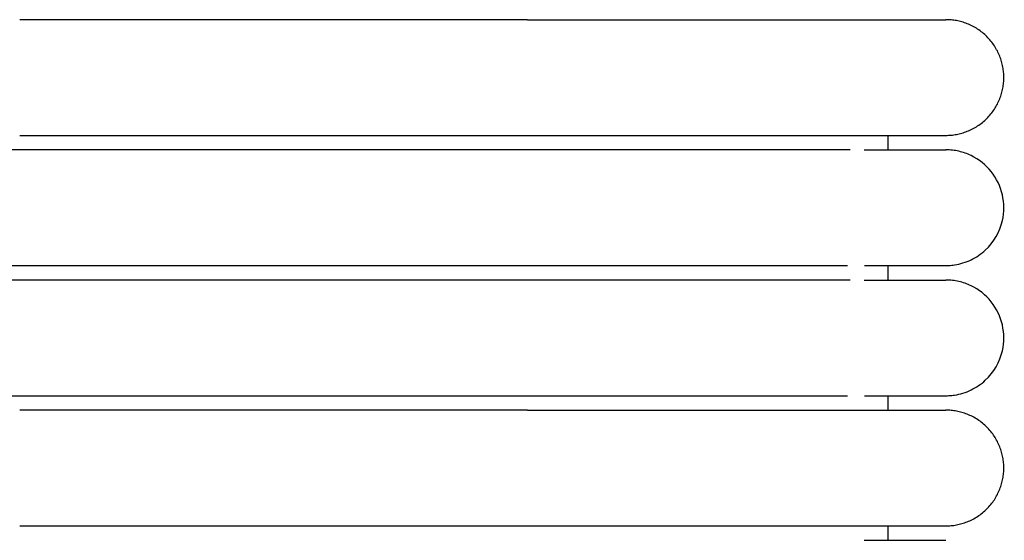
# Model space of a CAD drawing. Header units: millimetres. Extents: x -31695 to -19845, y -5614 to 7253.
# Tile 200 of 256: x -29446 to -29412, y 5027 to 5045. Entities that reach past the tile are written whole.
import ezdxf

# ---------------------------------------------------------------- set-up
doc = ezdxf.new("R2010")
doc.units = ezdxf.units.MM
doc.layers.add('2d', color=7, linetype='Continuous', true_color=0x000000)

msp = doc.modelspace()

# ---------------------------------------------------------------- linework, layer by layer
at = {"layer": '2d', "linetype": 'Continuous', "lineweight": -3}
for points in [[(-29428.526, 5044.995), (-29437.295, 5044.995), (-29446.065, 5044.995)], [(-29446.065, 5040.995), (-29437.295, 5040.995), (-29428.526, 5040.995)], [(-29416.065, 5040.495), (-29416.065, 5040.745), (-29416.065, 5040.995)], [(-29417.371, 5040.495), (-29431.718, 5040.495), (-29446.065, 5040.495)], [(-29446.065, 5036.495), (-29437.295, 5036.495), (-29428.526, 5036.495)], [(-29416.065, 5035.995), (-29416.065, 5036.245), (-29416.065, 5036.495)], [(-29417.371, 5035.995), (-29431.718, 5035.995), (-29446.065, 5035.995)], [(-29446.065, 5031.995), (-29437.295, 5031.995), (-29428.526, 5031.995)], [(-29416.065, 5031.495), (-29416.065, 5031.745), (-29416.065, 5031.995)], [(-29428.526, 5031.495), (-29437.295, 5031.495), (-29446.065, 5031.495)], [(-29446.065, 5027.495), (-29437.295, 5027.495), (-29428.526, 5027.495)], [(-29416.065, 5026.995), (-29416.065, 5027.245), (-29416.065, 5027.495)]]:
    msp.add_open_spline(points, degree=2, dxfattribs=at)
for points, weights, knots in [([(-29428.526, 5044.995), (-29423.555, 5044.995), (-29420.04, 5044.995), (-29417.69, 5044.995), (-29416.884, 5044.995)], [1, 0.853553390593, 0.853553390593, 0.853553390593, 0.919067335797], [0, 0, 0, 9.941125, 9.941125, 16.590224, 16.590224, 16.590224]), ([(-29414.065, 5040.995), (-29412.065, 5040.995), (-29412.065, 5042.995), (-29412.065, 5044.995), (-29414.065, 5044.995)], [1, 0.707106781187, 1, 0.707106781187, 1], [0, 0, 0, 1.570796, 1.570796, 3.141593, 3.141593, 3.141593]), ([(-29428.526, 5040.995), (-29423.555, 5040.995), (-29420.04, 5040.995), (-29417.69, 5040.995), (-29416.884, 5040.995)], [1, 0.853553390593, 0.853553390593, 0.853553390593, 0.919067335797], [0, 0, 0, 9.941125, 9.941125, 16.590224, 16.590224, 16.590224]), ([(-29446.065, 5040.495), (-29448.964, 5040.495), (-29451.014, 5040.495), (-29453.065, 5040.495), (-29453.065, 5040.495)], [1, 0.853553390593, 0.853553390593, 0.853553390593, 1], [0, 0, 0, 5.79899, 5.79899, 11.59798, 11.59798, 11.59798]), ([(-29453.065, 5036.495), (-29453.065, 5036.495), (-29451.014, 5036.495), (-29448.964, 5036.495), (-29446.065, 5036.495)], [1, 0.853553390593, 0.853553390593, 0.853553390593, 1], [0, 0, 0, 5.79899, 5.79899, 11.59798, 11.59798, 11.59798]), ([(-29446.065, 5035.995), (-29448.964, 5035.995), (-29451.014, 5035.995), (-29453.065, 5035.995), (-29453.065, 5035.995)], [1, 0.853553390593, 0.853553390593, 0.853553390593, 1], [0, 0, 0, 5.79899, 5.79899, 11.59798, 11.59798, 11.59798]), ([(-29453.065, 5031.995), (-29453.065, 5031.995), (-29451.014, 5031.995), (-29448.964, 5031.995), (-29446.065, 5031.995)], [1, 0.853553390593, 0.853553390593, 0.853553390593, 1], [0, 0, 0, 5.79899, 5.79899, 11.59798, 11.59798, 11.59798]), ([(-29428.526, 5031.495), (-29423.555, 5031.495), (-29420.04, 5031.495), (-29417.69, 5031.495), (-29416.884, 5031.495)], [1, 0.853553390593, 0.853553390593, 0.853553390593, 0.919067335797], [0, 0, 0, 9.941125, 9.941125, 16.590224, 16.590224, 16.590224]), ([(-29414.065, 5027.495), (-29412.065, 5027.495), (-29412.065, 5029.495), (-29412.065, 5031.495), (-29414.065, 5031.495)], [1, 0.707106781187, 1, 0.707106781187, 1], [0, 0, 0, 1.570796, 1.570796, 3.141593, 3.141593, 3.141593]), ([(-29428.526, 5027.495), (-29423.555, 5027.495), (-29420.04, 5027.495), (-29417.69, 5027.495), (-29416.884, 5027.495)], [1, 0.853553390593, 0.853553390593, 0.853553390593, 0.919067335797], [0, 0, 0, 9.941125, 9.941125, 16.590224, 16.590224, 16.590224])]:
    msp.add_rational_spline(points, weights, degree=2, knots=knots, dxfattribs=at)
for points in [[(-29416.884, 5044.995), (-29414.065, 5044.995), (-29414.065, 5044.995)], [(-29416.884, 5040.995), (-29414.065, 5040.995), (-29414.065, 5040.995)], [(-29416.884, 5031.495), (-29414.065, 5031.495), (-29414.065, 5031.495)], [(-29416.884, 5027.495), (-29414.065, 5027.495), (-29414.065, 5027.495)]]:
    msp.add_rational_spline(points, [0.919067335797, 0.951503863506, 1], degree=2, dxfattribs=at)
for points, knots in [([(-29416.884, 5040.495), (-29416.198, 5040.495), (-29415.637, 5040.495), (-29415.203, 5040.495), (-29414.833, 5040.495), (-29414.554, 5040.495), (-29414.365, 5040.495), (-29414.177, 5040.495), (-29414.079, 5040.495), (-29414.065, 5040.495)], [0, 0, 0, 0, 8.649968, 8.649968, 8.649968, 15.950267, 15.950267, 15.950267, 23.144583, 23.144583, 23.144583, 23.144583]), ([(-29414.064, 5036.495), (-29414.031, 5036.495), (-29413.998, 5036.496), (-29413.898, 5036.501), (-29413.832, 5036.508), (-29413.766, 5036.517), (-29413.569, 5036.547), (-29413.377, 5036.607), (-29413.197, 5036.693), (-29413.017, 5036.78), (-29412.85, 5036.893), (-29412.704, 5037.029), (-29412.412, 5037.3), (-29412.203, 5037.661), (-29412.114, 5038.05), (-29412.048, 5038.342), (-29412.048, 5038.649), (-29412.115, 5038.94), (-29412.182, 5039.232), (-29412.314, 5039.508), (-29412.501, 5039.742), (-29412.687, 5039.976), (-29412.928, 5040.167), (-29413.197, 5040.297), (-29413.332, 5040.362), (-29413.474, 5040.412), (-29413.62, 5040.445), (-29413.693, 5040.462), (-29413.767, 5040.474), (-29413.878, 5040.487), (-29413.915, 5040.49), (-29413.981, 5040.493), (-29414.037, 5040.494), (-29414.065, 5040.495)], [23.445556, 23.445556, 23.445556, 23.445556, 23.445656, 23.445656, 23.445854, 23.445854, 23.445854, 24.046299, 24.046299, 24.046299, 24.647109, 24.647109, 24.647109, 25.861392, 25.861392, 25.861392, 26.766948, 26.766948, 26.766948, 27.671853, 27.671853, 27.671853, 28.577117, 28.577117, 28.577117, 29.026856, 29.026856, 29.026856, 29.266294, 29.266294, 29.386006, 29.386006, 29.47573, 29.47573, 29.47573, 29.47573]), ([(-29428.526, 5036.495), (-29428.325, 5036.495), (-29428.122, 5036.495), (-29427.922, 5036.495), (-29427.72, 5036.495), (-29427.519, 5036.495), (-29427.318, 5036.495), (-29427.117, 5036.495), (-29426.916, 5036.495), (-29426.716, 5036.495), (-29426.516, 5036.495), (-29426.317, 5036.495), (-29426.118, 5036.495), (-29425.919, 5036.495), (-29425.722, 5036.495), (-29425.525, 5036.495), (-29425.329, 5036.495), (-29425.133, 5036.495), (-29424.939, 5036.495), (-29424.915, 5036.495), (-29424.891, 5036.495), (-29424.867, 5036.495), (-29424.842, 5036.495), (-29424.818, 5036.495), (-29424.794, 5036.495), (-29424.746, 5036.495), (-29424.698, 5036.495), (-29424.649, 5036.495), (-29424.553, 5036.495), (-29424.457, 5036.495), (-29424.362, 5036.495), (-29424.171, 5036.495), (-29423.982, 5036.495), (-29423.795, 5036.495), (-29423.608, 5036.495), (-29423.423, 5036.495), (-29423.24, 5036.495), (-29423.059, 5036.495), (-29422.88, 5036.495), (-29422.705, 5036.495), (-29422.53, 5036.495), (-29422.358, 5036.495), (-29422.189, 5036.495), (-29422.021, 5036.495), (-29421.855, 5036.495), (-29421.693, 5036.495), (-29421.531, 5036.495), (-29421.372, 5036.495), (-29421.218, 5036.495), (-29421.063, 5036.495), (-29420.912, 5036.495), (-29420.764, 5036.495), (-29420.616, 5036.495), (-29420.473, 5036.495), (-29420.333, 5036.495), (-29420.263, 5036.495), (-29420.194, 5036.495), (-29420.126, 5036.495), (-29420.058, 5036.495), (-29419.991, 5036.495), (-29419.925, 5036.495), (-29419.921, 5036.495), (-29419.917, 5036.495), (-29419.913, 5036.495), (-29419.909, 5036.495), (-29419.905, 5036.495), (-29419.901, 5036.495), (-29419.893, 5036.495), (-29419.886, 5036.495), (-29419.878, 5036.495), (-29419.862, 5036.495), (-29419.847, 5036.495), (-29419.832, 5036.495), (-29419.801, 5036.495), (-29419.77, 5036.495), (-29419.739, 5036.495), (-29419.709, 5036.495), (-29419.678, 5036.495), (-29419.648, 5036.495), (-29419.64, 5036.495), (-29419.633, 5036.495), (-29419.625, 5036.495), (-29419.618, 5036.495), (-29419.61, 5036.495), (-29419.603, 5036.495), (-29419.588, 5036.495), (-29419.572, 5036.495), (-29419.557, 5036.495), (-29419.527, 5036.495), (-29419.497, 5036.495), (-29419.468, 5036.495), (-29419.438, 5036.495), (-29419.408, 5036.495), (-29419.379, 5036.495), (-29419.349, 5036.495), (-29419.32, 5036.495), (-29419.291, 5036.495), (-29419.276, 5036.495), (-29419.262, 5036.495), (-29419.247, 5036.495), (-29419.233, 5036.495), (-29419.218, 5036.495), (-29419.204, 5036.495), (-29419.146, 5036.495), (-29419.089, 5036.495), (-29419.033, 5036.495), (-29418.976, 5036.495), (-29418.921, 5036.495), (-29418.866, 5036.495), (-29418.811, 5036.495), (-29418.756, 5036.495), (-29418.703, 5036.495), (-29418.676, 5036.495), (-29418.649, 5036.495), (-29418.623, 5036.495), (-29418.597, 5036.495), (-29418.57, 5036.495), (-29418.544, 5036.495), (-29418.492, 5036.495), (-29418.441, 5036.495), (-29418.39, 5036.495), (-29418.34, 5036.495), (-29418.29, 5036.495), (-29418.241, 5036.495), (-29418.229, 5036.495), (-29418.217, 5036.495), (-29418.2, 5036.495), (-29418.198, 5036.495), (-29418.197, 5036.495), (-29418.186, 5036.495), (-29418.18, 5036.495), (-29418.174, 5036.495), (-29418.168, 5036.495), (-29418.162, 5036.495), (-29418.156, 5036.495), (-29418.15, 5036.495), (-29418.144, 5036.495), (-29418.138, 5036.495), (-29418.132, 5036.495), (-29418.12, 5036.495), (-29418.109, 5036.495), (-29418.097, 5036.495), (-29418.073, 5036.495), (-29418.05, 5036.495), (-29418.027, 5036.495), (-29418.003, 5036.495), (-29417.98, 5036.495), (-29417.958, 5036.495), (-29417.946, 5036.495), (-29417.935, 5036.495), (-29417.924, 5036.495), (-29417.912, 5036.495), (-29417.901, 5036.495), (-29417.89, 5036.495), (-29417.868, 5036.495), (-29417.846, 5036.495), (-29417.824, 5036.495), (-29417.813, 5036.495), (-29417.802, 5036.495), (-29417.791, 5036.495), (-29417.786, 5036.495), (-29417.781, 5036.495), (-29417.775, 5036.495), (-29417.772, 5036.495), (-29417.77, 5036.495), (-29417.759, 5036.495), (-29417.738, 5036.495), (-29417.717, 5036.495), (-29417.696, 5036.495), (-29417.685, 5036.495), (-29417.675, 5036.495), (-29417.665, 5036.495), (-29417.654, 5036.495), (-29417.644, 5036.495), (-29417.634, 5036.495), (-29417.629, 5036.495), (-29417.623, 5036.495), (-29417.618, 5036.495), (-29417.616, 5036.495), (-29417.613, 5036.495), (-29417.603, 5036.495), (-29417.593, 5036.495), (-29417.583, 5036.495), (-29417.573, 5036.495), (-29417.568, 5036.495), (-29417.563, 5036.495), (-29417.558, 5036.495), (-29417.553, 5036.495), (-29417.548, 5036.495), (-29417.543, 5036.495), (-29417.541, 5036.495), (-29417.539, 5036.495), (-29417.529, 5036.495), (-29417.524, 5036.495), (-29417.519, 5036.495), (-29417.46, 5036.495)], [0, 0, 0, 0, 0.610358, 0.610358, 0.610358, 1.221926, 1.221926, 1.221926, 1.83461, 1.83461, 1.83461, 2.448303, 2.448303, 2.448303, 3.062899, 3.062899, 3.062899, 3.678307, 3.678307, 3.678307, 3.755279, 3.755279, 3.755279, 3.832261, 3.832261, 3.832261, 3.986263, 3.986263, 3.986263, 4.294406, 4.294406, 4.294406, 4.911283, 4.911283, 4.911283, 5.527265, 5.527265, 5.527265, 6.137547, 6.137547, 6.137547, 6.742446, 6.742446, 6.742446, 7.342022, 7.342022, 7.342022, 7.936206, 7.936206, 7.936206, 8.524877, 8.524877, 8.524877, 9.107821, 9.107821, 9.107821, 9.39705, 9.39705, 9.39705, 9.68475, 9.68475, 9.68475, 9.701648, 9.701648, 9.701648, 9.718557, 9.718557, 9.718557, 9.752399, 9.752399, 9.752399, 9.820172, 9.820172, 9.820172, 9.956076, 9.956076, 9.956076, 10.09245, 10.09245, 10.09245, 10.126617, 10.126617, 10.126617, 10.160812, 10.160812, 10.160812, 10.229289, 10.229289, 10.229289, 10.366586, 10.366586, 10.366586, 10.504335, 10.504335, 10.504335, 10.64253, 10.64253, 10.64253, 10.711793, 10.711793, 10.711793, 10.781166, 10.781166, 10.781166, 11.059738, 11.059738, 11.059738, 11.34001, 11.34001, 11.34001, 11.621943, 11.621943, 11.621943, 11.763522, 11.763522, 11.763522, 11.905505, 11.905505, 11.905505, 12.190675, 12.190675, 12.190675, 12.477428, 12.477428, 12.477428, 12.55836, 12.55836, 12.55836, 12.585365, 12.585365, 12.585365, 12.621393, 12.621393, 12.621393, 12.657446, 12.657446, 12.657446, 12.693523, 12.693523, 12.693523, 12.765749, 12.765749, 12.765749, 12.910495, 12.910495, 12.910495, 13.055629, 13.055629, 13.055629, 13.128343, 13.128343, 13.128343, 13.201154, 13.201154, 13.201154, 13.347067, 13.347067, 13.347067, 13.42017, 13.42017, 13.42017, 13.456759, 13.456759, 13.456759, 13.493372, 13.493372, 13.493372, 13.640067, 13.640067, 13.640067, 13.713562, 13.713562, 13.713562, 13.787156, 13.787156, 13.787156, 13.82399, 13.82399, 13.82399, 13.860849, 13.860849, 13.860849, 13.934641, 13.934641, 13.934641, 13.971574, 13.971574, 13.971574, 14.008532, 14.008532, 14.008532, 14.045516, 14.045516, 14.045516, 14.082524, 14.082524, 14.082524, 14.082524]), ([(-29416.883, 5036.495), (-29416.2, 5036.495), (-29415.638, 5036.495), (-29415.202, 5036.495), (-29414.832, 5036.495), (-29414.554, 5036.495), (-29414.365, 5036.495), (-29414.177, 5036.495), (-29414.078, 5036.495), (-29414.065, 5036.495)], [0, 0, 0, 0, 8.58562, 8.58562, 8.58562, 15.831609, 15.831609, 15.831609, 22.972404, 22.972404, 22.972404, 22.972404]), ([(-29416.884, 5035.995), (-29416.198, 5035.995), (-29415.637, 5035.995), (-29415.203, 5035.995), (-29414.833, 5035.995), (-29414.554, 5035.995), (-29414.365, 5035.995), (-29414.177, 5035.995), (-29414.079, 5035.995), (-29414.065, 5035.995)], [0, 0, 0, 0, 8.649968, 8.649968, 8.649968, 15.950267, 15.950267, 15.950267, 23.144583, 23.144583, 23.144583, 23.144583]), ([(-29414.064, 5031.995), (-29414.031, 5031.995), (-29413.998, 5031.996), (-29413.898, 5032.001), (-29413.832, 5032.008), (-29413.766, 5032.017), (-29413.569, 5032.047), (-29413.377, 5032.107), (-29413.197, 5032.193), (-29413.017, 5032.28), (-29412.85, 5032.393), (-29412.704, 5032.529), (-29412.412, 5032.8), (-29412.203, 5033.161), (-29412.114, 5033.55), (-29412.048, 5033.842), (-29412.048, 5034.149), (-29412.115, 5034.44), (-29412.182, 5034.732), (-29412.314, 5035.008), (-29412.501, 5035.242), (-29412.687, 5035.476), (-29412.928, 5035.667), (-29413.197, 5035.797), (-29413.332, 5035.862), (-29413.474, 5035.912), (-29413.62, 5035.945), (-29413.693, 5035.962), (-29413.767, 5035.974), (-29413.878, 5035.987), (-29413.915, 5035.99), (-29413.981, 5035.993), (-29414.037, 5035.994), (-29414.065, 5035.995)], [23.445318, 23.445318, 23.445318, 23.445318, 23.445497, 23.445497, 23.445854, 23.445854, 23.445854, 24.046299, 24.046299, 24.046299, 24.647109, 24.647109, 24.647109, 25.861392, 25.861392, 25.861392, 26.766948, 26.766948, 26.766948, 27.671852, 27.671852, 27.671852, 28.577117, 28.577117, 28.577117, 29.026856, 29.026856, 29.026856, 29.266294, 29.266294, 29.386006, 29.386006, 29.47573, 29.47573, 29.47573, 29.47573]), ([(-29428.526, 5031.995), (-29428.325, 5031.995), (-29428.122, 5031.995), (-29427.922, 5031.995), (-29427.72, 5031.995), (-29427.519, 5031.995), (-29427.318, 5031.995), (-29427.117, 5031.995), (-29426.916, 5031.995), (-29426.716, 5031.995), (-29426.516, 5031.995), (-29426.317, 5031.995), (-29426.118, 5031.995), (-29425.919, 5031.995), (-29425.722, 5031.995), (-29425.525, 5031.995), (-29425.329, 5031.995), (-29425.133, 5031.995), (-29424.939, 5031.995), (-29424.915, 5031.995), (-29424.891, 5031.995), (-29424.867, 5031.995), (-29424.842, 5031.995), (-29424.818, 5031.995), (-29424.794, 5031.995), (-29424.746, 5031.995), (-29424.698, 5031.995), (-29424.649, 5031.995), (-29424.553, 5031.995), (-29424.457, 5031.995), (-29424.362, 5031.995), (-29424.171, 5031.995), (-29423.982, 5031.995), (-29423.795, 5031.995), (-29423.607, 5031.995), (-29423.422, 5031.995), (-29423.24, 5031.995), (-29423.059, 5031.995), (-29422.88, 5031.995), (-29422.705, 5031.995), (-29422.53, 5031.995), (-29422.358, 5031.995), (-29422.189, 5031.995), (-29422.02, 5031.995), (-29421.855, 5031.995), (-29421.693, 5031.995), (-29421.531, 5031.995), (-29421.372, 5031.995), (-29421.218, 5031.995), (-29421.063, 5031.995), (-29420.911, 5031.995), (-29420.764, 5031.995), (-29420.616, 5031.995), (-29420.473, 5031.995), (-29420.333, 5031.995), (-29420.263, 5031.995), (-29420.194, 5031.995), (-29420.126, 5031.995), (-29420.058, 5031.995), (-29419.991, 5031.995), (-29419.925, 5031.995), (-29419.921, 5031.995), (-29419.917, 5031.995), (-29419.913, 5031.995), (-29419.909, 5031.995), (-29419.905, 5031.995), (-29419.901, 5031.995), (-29419.893, 5031.995), (-29419.886, 5031.995), (-29419.878, 5031.995), (-29419.862, 5031.995), (-29419.847, 5031.995), (-29419.832, 5031.995), (-29419.801, 5031.995), (-29419.77, 5031.995), (-29419.739, 5031.995), (-29419.709, 5031.995), (-29419.678, 5031.995), (-29419.648, 5031.995), (-29419.64, 5031.995), (-29419.633, 5031.995), (-29419.625, 5031.995), (-29419.618, 5031.995), (-29419.61, 5031.995), (-29419.603, 5031.995), (-29419.588, 5031.995), (-29419.572, 5031.995), (-29419.557, 5031.995), (-29419.527, 5031.995), (-29419.497, 5031.995), (-29419.468, 5031.995), (-29419.438, 5031.995), (-29419.408, 5031.995), (-29419.379, 5031.995), (-29419.349, 5031.995), (-29419.32, 5031.995), (-29419.291, 5031.995), (-29419.276, 5031.995), (-29419.262, 5031.995), (-29419.247, 5031.995), (-29419.233, 5031.995), (-29419.218, 5031.995), (-29419.204, 5031.995), (-29419.146, 5031.995), (-29419.089, 5031.995), (-29419.033, 5031.995), (-29418.977, 5031.995), (-29418.921, 5031.995), (-29418.866, 5031.995), (-29418.811, 5031.995), (-29418.756, 5031.995), (-29418.703, 5031.995), (-29418.676, 5031.995), (-29418.649, 5031.995), (-29418.623, 5031.995), (-29418.597, 5031.995), (-29418.57, 5031.995), (-29418.544, 5031.995), (-29418.492, 5031.995), (-29418.441, 5031.995), (-29418.39, 5031.995), (-29418.34, 5031.995), (-29418.29, 5031.995), (-29418.241, 5031.995), (-29418.229, 5031.995), (-29418.217, 5031.995), (-29418.2, 5031.995), (-29418.198, 5031.995), (-29418.197, 5031.995), (-29418.186, 5031.995), (-29418.18, 5031.995), (-29418.174, 5031.995), (-29418.168, 5031.995), (-29418.162, 5031.995), (-29418.156, 5031.995), (-29418.15, 5031.995), (-29418.144, 5031.995), (-29418.138, 5031.995), (-29418.132, 5031.995), (-29418.12, 5031.995), (-29418.109, 5031.995), (-29418.097, 5031.995), (-29418.073, 5031.995), (-29418.05, 5031.995), (-29418.027, 5031.995), (-29418.003, 5031.995), (-29417.98, 5031.995), (-29417.958, 5031.995), (-29417.946, 5031.995), (-29417.935, 5031.995), (-29417.924, 5031.995), (-29417.912, 5031.995), (-29417.901, 5031.995), (-29417.89, 5031.995), (-29417.868, 5031.995), (-29417.846, 5031.995), (-29417.824, 5031.995), (-29417.813, 5031.995), (-29417.802, 5031.995), (-29417.791, 5031.995), (-29417.786, 5031.995), (-29417.781, 5031.995), (-29417.775, 5031.995), (-29417.772, 5031.995), (-29417.77, 5031.995), (-29417.759, 5031.995), (-29417.738, 5031.995), (-29417.717, 5031.995), (-29417.696, 5031.995), (-29417.685, 5031.995), (-29417.675, 5031.995), (-29417.665, 5031.995), (-29417.654, 5031.995), (-29417.644, 5031.995), (-29417.634, 5031.995), (-29417.629, 5031.995), (-29417.623, 5031.995), (-29417.618, 5031.995), (-29417.616, 5031.995), (-29417.613, 5031.995), (-29417.603, 5031.995), (-29417.593, 5031.995), (-29417.583, 5031.995), (-29417.573, 5031.995), (-29417.568, 5031.995), (-29417.563, 5031.995), (-29417.558, 5031.995), (-29417.553, 5031.995), (-29417.548, 5031.995), (-29417.543, 5031.995), (-29417.541, 5031.995), (-29417.539, 5031.995), (-29417.529, 5031.995), (-29417.524, 5031.995), (-29417.519, 5031.995), (-29417.46, 5031.995)], [0, 0, 0, 0, 0.610358, 0.610358, 0.610358, 1.221927, 1.221927, 1.221927, 1.83461, 1.83461, 1.83461, 2.448303, 2.448303, 2.448303, 3.0629, 3.0629, 3.0629, 3.678308, 3.678308, 3.678308, 3.755279, 3.755279, 3.755279, 3.832262, 3.832262, 3.832262, 3.986263, 3.986263, 3.986263, 4.294407, 4.294407, 4.294407, 4.911283, 4.911283, 4.911283, 5.527266, 5.527266, 5.527266, 6.137547, 6.137547, 6.137547, 6.742447, 6.742447, 6.742447, 7.342023, 7.342023, 7.342023, 7.936207, 7.936207, 7.936207, 8.524878, 8.524878, 8.524878, 9.107822, 9.107822, 9.107822, 9.397052, 9.397052, 9.397052, 9.684751, 9.684751, 9.684751, 9.701649, 9.701649, 9.701649, 9.718558, 9.718558, 9.718558, 9.7524, 9.7524, 9.7524, 9.820173, 9.820173, 9.820173, 9.956077, 9.956077, 9.956077, 10.092452, 10.092452, 10.092452, 10.126618, 10.126618, 10.126618, 10.160813, 10.160813, 10.160813, 10.229291, 10.229291, 10.229291, 10.366588, 10.366588, 10.366588, 10.504337, 10.504337, 10.504337, 10.642532, 10.642532, 10.642532, 10.711795, 10.711795, 10.711795, 10.781167, 10.781167, 10.781167, 11.059739, 11.059739, 11.059739, 11.340011, 11.340011, 11.340011, 11.621944, 11.621944, 11.621944, 11.763523, 11.763523, 11.763523, 11.905507, 11.905507, 11.905507, 12.190676, 12.190676, 12.190676, 12.477429, 12.477429, 12.477429, 12.558362, 12.558362, 12.558362, 12.585367, 12.585367, 12.585367, 12.621395, 12.621395, 12.621395, 12.657447, 12.657447, 12.657447, 12.693524, 12.693524, 12.693524, 12.765751, 12.765751, 12.765751, 12.910496, 12.910496, 12.910496, 13.055631, 13.055631, 13.055631, 13.128344, 13.128344, 13.128344, 13.201155, 13.201155, 13.201155, 13.347068, 13.347068, 13.347068, 13.420172, 13.420172, 13.420172, 13.45676, 13.45676, 13.45676, 13.493373, 13.493373, 13.493373, 13.640068, 13.640068, 13.640068, 13.713564, 13.713564, 13.713564, 13.787157, 13.787157, 13.787157, 13.823991, 13.823991, 13.823991, 13.86085, 13.86085, 13.86085, 13.934642, 13.934642, 13.934642, 13.971575, 13.971575, 13.971575, 14.008534, 14.008534, 14.008534, 14.045517, 14.045517, 14.045517, 14.082525, 14.082525, 14.082525, 14.082525]), ([(-29416.883, 5031.995), (-29416.2, 5031.995), (-29415.638, 5031.995), (-29415.202, 5031.995), (-29414.832, 5031.995), (-29414.554, 5031.995), (-29414.365, 5031.995), (-29414.177, 5031.995), (-29414.078, 5031.995), (-29414.065, 5031.995)], [0, 0, 0, 0, 8.585621, 8.585621, 8.585621, 15.83161, 15.83161, 15.83161, 22.972406, 22.972406, 22.972406, 22.972406]), ([(-29416.884, 5026.995), (-29416.198, 5026.995), (-29415.637, 5026.995), (-29415.203, 5026.995), (-29414.833, 5026.995), (-29414.554, 5026.995), (-29414.365, 5026.995), (-29414.177, 5026.995), (-29414.079, 5026.995), (-29414.065, 5026.995)], [0, 0, 0, 0, 8.649968, 8.649968, 8.649968, 15.950267, 15.950267, 15.950267, 23.144583, 23.144583, 23.144583, 23.144583])]:
    msp.add_open_spline(points, degree=3, knots=knots, dxfattribs=at)

doc.saveas('drawing.dxf')
